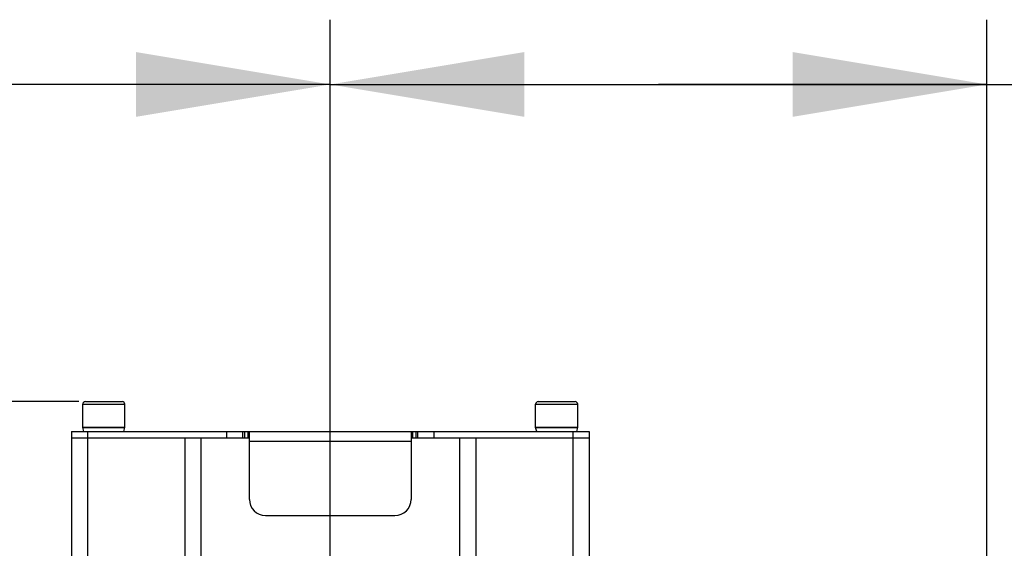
# Model space of a CAD drawing. Header units: millimetres. Extents: x 0 to 11890, y 0 to 8410.
# Tile 24 of 86: x 4085 to 4390, y 7201 to 7364. Entities that reach past the tile are written whole.
import ezdxf

# ---------------------------------------------------------------- set-up
doc = ezdxf.new("R2010")
doc.units = ezdxf.units.MM
doc.header["$LTSCALE"] = 653.95
doc.layers.get('0').update_dxf_attribs({"linetype": 'CONTINUOUS'})
for name, color, linetype in [('204101000043_DXF_DIMENSION', 7, 'CONTINUOUS'), ('304103000014_DXF_DIMENSION', 7, 'CONTINUOUS'), ('304103000024DXF_CONTINUOUS_LINE', 7, 'CONTINUOUS'), ('304105000044DXF_CONTINUOUS_LINE', 7, 'CONTINUOUS'), ('304105000046_DXF_DIMENSION', 7, 'CONTINUOUS'), ('501023000231DXF_CONTINUOUS_LINE', 7, 'CONTINUOUS'), ('604006000004DXF_CONTINUOUS_LINE', 7, 'CONTINUOUS')]:
    doc.layers.add(name, color=color, linetype=linetype)
doc.styles.get("Standard").update_dxf_attribs({"font": 'txt', "width": 0.7})
doc.dimstyles.new('DIMSTYLE_5', dxfattribs={"dimtxt": 100, "dimasz": 60, "dimexe": 2, "dimexo": 0.2, "dimgap": 2.5, "dimtad": 1, "dimdec": 0, "dimdsep": 46, "dimtxsty": 'Standard', "dimblk": '_FILLED', "dimblk1": '_FILLED', "dimblk2": '_FILLED', "dimcen": 0.09, "dimclrt": 5, "dimazin": 2, "dimtfac": 1, "dimtdec": 0, "dimtofl": 0, "dimtmove": 0, "dimatfit": 3, "dimldrblk": '_FILLED', "dimfxl": 0, "dimtolj": 1, "dimarcsym": 0})
doc.dimstyles.new('DIMSTYLE_6', dxfattribs={"dimtxt": 100, "dimasz": 60, "dimexe": 2, "dimexo": 0.2, "dimgap": 2.5, "dimtad": 1, "dimdsep": 46, "dimtxsty": 'Standard', "dimblk": '_FILLED', "dimblk1": '_FILLED', "dimblk2": '_FILLED', "dimcen": 0.09, "dimclrt": 5, "dimazin": 2, "dimtp": 0.01, "dimtm": 0.01, "dimtfac": 1, "dimtofl": 0, "dimtmove": 0, "dimatfit": 3, "dimldrblk": '_FILLED', "dimfxl": 0, "dimtolj": 1, "dimarcsym": 0})

# ---------------------------------------------------------------- blocks, each defined once
blk = doc.blocks.new('_FILLED')
at = {"color": 0, "linetype": 'ByBlock'}
blk.add_solid([(0, 0), (-1, 0.1667), (-1, -0.1667)], dxfattribs=at)
blk = doc.blocks.new('*D11')
at = {"layer": '304103000014_DXF_DIMENSION', "color": 2, "linetype": 'Continuous'}
for p, q in [((4103.74, 7246.38), (3355.35, 7246.38)), ((3375.35, 7246.38), (3375.35, 6313.78)), ((3375.35, 5381.18), (3375.35, 6313.78)), ((3938.84, 5381.18), (3355.35, 5381.18))]:
    blk.add_line(p, q, dxfattribs=at)
at = {"layer": '304103000014_DXF_DIMENSION', "color": 2, "linetype": 'Continuous', "xscale": 60, "yscale": 60, "zscale": 60}
for p, rotation in [((3375.35, 7246.38), 90), ((3375.35, 5381.18), 270)]:
    blk.add_blockref('_FILLED', p, dxfattribs=dict(at, rotation=rotation))
blk = doc.blocks.new('*D19')
at = {"layer": '204101000043_DXF_DIMENSION', "color": 2, "linetype": 'Continuous'}
for p, q in [((3828.24, 6900.09), (3828.24, 7364.35)), ((4181.44, 7082.18), (4181.44, 7364.35)), ((3828.24, 7344.35), (4004.84, 7344.35)), ((4181.44, 7344.35), (4004.84, 7344.35))]:
    blk.add_line(p, q, dxfattribs=at)
at = {"layer": '204101000043_DXF_DIMENSION', "color": 2, "linetype": 'Continuous', "xscale": 60, "yscale": 60, "zscale": 60, "rotation": 180}
blk.add_blockref('_FILLED', (3828.24, 7344.35), dxfattribs=at)
at = {"layer": '204101000043_DXF_DIMENSION', "color": 2, "linetype": 'Continuous', "xscale": 60, "yscale": 60, "zscale": 60}
blk.add_blockref('_FILLED', (4181.44, 7344.35), dxfattribs=at)
blk = doc.blocks.new('*D20')
at = {"layer": '304105000046_DXF_DIMENSION', "color": 2, "linetype": 'Continuous'}
for p, q in [((4181.44, 7226.45), (4181.44, 7364.35)), ((4384.44, 7112.18), (4384.44, 7364.35)), ((4181.44, 7344.35), (4282.94, 7344.35)), ((4384.44, 7344.35), (4282.94, 7344.35)), ((4282.94, 7344.35), (4623.26, 7344.35))]:
    blk.add_line(p, q, dxfattribs=at)
at = {"layer": '304105000046_DXF_DIMENSION', "color": 2, "linetype": 'Continuous', "xscale": 60, "yscale": 60, "zscale": 60, "rotation": 180}
blk.add_blockref('_FILLED', (4181.44, 7344.35), dxfattribs=at)
at = {"layer": '304105000046_DXF_DIMENSION', "color": 2, "linetype": 'Continuous', "xscale": 60, "yscale": 60, "zscale": 60}
blk.add_blockref('_FILLED', (4384.44, 7344.35), dxfattribs=at)

msp = doc.modelspace()

# ---------------------------------------------------------------- linework, layer by layer
at = {"layer": '304103000024DXF_CONTINUOUS_LINE', "color": 7, "linetype": 'Continuous'}
for p, q in [((4101.445, 7235.181), (4101.445, 7152.943)), ((4101.445, 7235.181), (4136.445, 7235.181)), ((4141.445, 7235.181), (4141.445, 7179.796)), ((4221.445, 7235.181), (4221.445, 7179.796)), ((4226.445, 7235.181), (4261.445, 7235.181)), ((4261.445, 7235.181), (4261.445, 7152.943))]:
    msp.add_line(p, q, dxfattribs=at)
at = {"layer": '304103000024DXF_CONTINUOUS_LINE', "color": 9, "linetype": 'Continuous'}
for p, q in [((4106.445, 7235.181), (4106.444, 7161.226)), ((4136.445, 7235.181), (4136.445, 7176.399)), ((4226.445, 7235.181), (4226.444, 7176.399)), ((4256.445, 7235.181), (4256.445, 7161.226))]:
    msp.add_line(p, q, dxfattribs=at)
at = {"layer": '304105000044DXF_CONTINUOUS_LINE', "color": 7, "linetype": 'Continuous'}
for p, q in [((4101.445, 7237.181), (4101.445, 7235.181)), ((4101.445, 7237.181), (4261.445, 7237.181)), ((4101.445, 7235.181), (4156.445, 7235.181)), ((4154.445, 7235.181), (4154.445, 7237.181)), ((4156.445, 7216.181), (4156.445, 7237.181)), ((4206.445, 7237.181), (4206.445, 7216.181)), ((4206.445, 7235.181), (4261.445, 7235.181)), ((4208.445, 7237.181), (4208.445, 7235.181)), ((4261.445, 7237.181), (4261.445, 7235.181)), ((4161.445, 7211.181), (4201.445, 7211.181))]:
    msp.add_line(p, q, dxfattribs=at)
at = {"layer": '304105000044DXF_CONTINUOUS_LINE', "color": 9, "linetype": 'Continuous'}
for p, q in [((4106.445, 7237.181), (4106.445, 7235.181)), ((4149.445, 7235.181), (4149.445, 7237.181)), ((4154.945, 7237.181), (4154.945, 7235.181)), ((4155.945, 7237.181), (4155.945, 7235.181)), ((4206.945, 7235.181), (4206.945, 7237.181)), ((4207.945, 7237.181), (4207.945, 7235.181)), ((4213.445, 7237.181), (4213.445, 7235.181)), ((4256.445, 7237.181), (4256.445, 7235.181)), ((4156.445, 7234.181), (4206.445, 7234.181))]:
    msp.add_line(p, q, dxfattribs=at)
at = {"layer": '304105000044DXF_CONTINUOUS_LINE', "color": 7, "linetype": 'Continuous'}
for centre, start, end in [((4161.445, 7216.181), 180, 270), ((4201.445, 7216.181), 270, 360)]:
    msp.add_arc(centre, 5, start, end, dxfattribs=at)
at = {"layer": '501023000231DXF_CONTINUOUS_LINE', "color": 7, "linetype": 'Continuous'}
for p, q in [((4104.945, 7238.381), (4104.945, 7245.581)), ((4105.745, 7246.381), (4117.145, 7246.381)), ((4117.945, 7238.381), (4117.945, 7245.581)), ((4244.945, 7238.381), (4244.945, 7245.581)), ((4245.745, 7246.381), (4257.145, 7246.381)), ((4257.945, 7238.381), (4257.945, 7245.581)), ((4104.945, 7238.381), (4117.945, 7238.381)), ((4244.945, 7238.381), (4257.945, 7238.381))]:
    msp.add_line(p, q, dxfattribs=at)
at = {"layer": '501023000231DXF_CONTINUOUS_LINE', "color": 9, "linetype": 'Continuous'}
for p, q in [((4104.945, 7245.581), (4117.945, 7245.581)), ((4244.945, 7245.581), (4257.945, 7245.581))]:
    msp.add_line(p, q, dxfattribs=at)
at = {"layer": '501023000231DXF_CONTINUOUS_LINE', "color": 7, "linetype": 'Continuous'}
for centre, start, end in [((4105.745, 7245.581), 90, 180), ((4117.145, 7245.581), 0, 90), ((4245.745, 7245.581), 90, 180), ((4257.145, 7245.581), 0, 90)]:
    msp.add_arc(centre, 0.8, start, end, dxfattribs=at)
at = {"layer": '604006000004DXF_CONTINUOUS_LINE', "color": 7, "linetype": 'Continuous'}
for p, q in [((4104.945, 7238.338), (4105.1, 7238.381)), ((4105.261, 7237.181), (4104.945, 7238.338)), ((4117.945, 7238.338), (4104.945, 7238.338)), ((4117.628, 7237.181), (4117.945, 7238.338)), ((4117.945, 7238.338), (4117.789, 7238.381)), ((4244.945, 7238.338), (4245.1, 7238.381)), ((4245.261, 7237.181), (4244.945, 7238.338)), ((4257.945, 7238.338), (4244.945, 7238.338)), ((4257.628, 7237.181), (4257.945, 7238.338)), ((4257.945, 7238.338), (4257.789, 7238.381))]:
    msp.add_line(p, q, dxfattribs=at)

# ---------------------------------------------------------------- dimensions: what is measured, and where the dimension line sits
at = {"layer": '204101000043_DXF_DIMENSION', "color": 2, "linetype": 'Continuous'}
dim = msp.add_linear_dim(base=(3828.245, 7344.352), p1=(4181.445, 7081.981), p2=(3828.245, 6899.888), angle=180, dimstyle='DIMSTYLE_6', dxfattribs=at)
dim.commit()
dim.dimension.update_dxf_attribs({"geometry": '*D19', "text_midpoint": (3829.845, 7344.352), "dimtype": 160})
at = {"layer": '304103000014_DXF_DIMENSION', "color": 2, "linetype": 'Continuous'}
dim = msp.add_linear_dim(base=(3375.348, 7246.381), p1=(3939.038, 5381.181), p2=(4103.945, 7246.381), angle=90, dimstyle='DIMSTYLE_5', dxfattribs=at)
dim.commit()
dim.dimension.update_dxf_attribs({"geometry": '*D11', "text_midpoint": (3375.348, 6173.781), "dimtype": 160})
at = {"layer": '304105000046_DXF_DIMENSION', "color": 2, "linetype": 'Continuous'}
dim = msp.add_linear_dim(base=(4181.445, 7344.352), p1=(4384.445, 7111.981), p2=(4181.445, 7226.246), angle=180, dimstyle='DIMSTYLE_6', dxfattribs=at)
dim.commit()
dim.dimension.update_dxf_attribs({"geometry": '*D20', "text_midpoint": (4413.26, 7344.352), "dimtype": 160})

doc.saveas('drawing.dxf')
